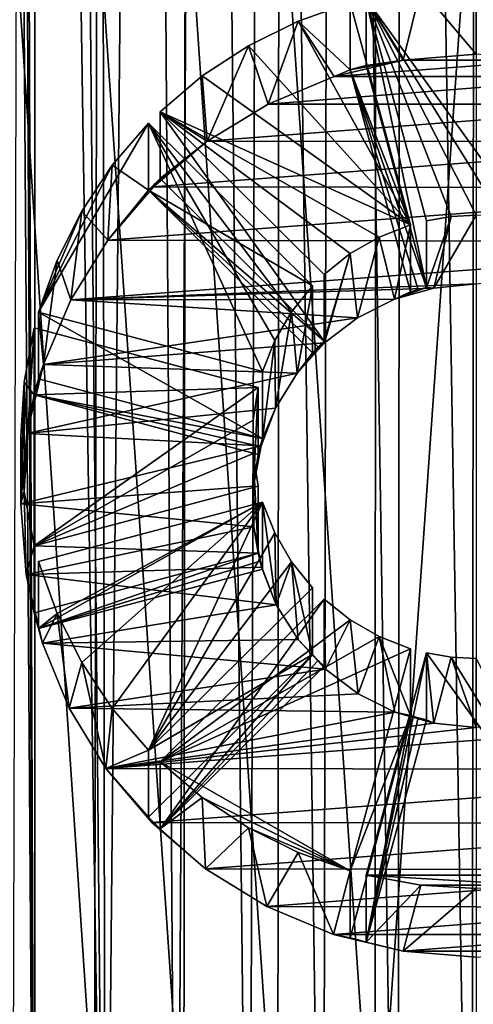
# Model space of a CAD drawing. Header units: metres. Extents: x -106 to 264, y -111 to 81.
# Tile 5 of 256: x -5.51 to -0.03, y -101.98 to -90.11. Entities that reach past the tile are written whole.
import ezdxf

# ---------------------------------------------------------------- set-up
doc = ezdxf.new("R2010")
doc.units = ezdxf.units.M
doc.layers.add('solid_20422013', color=7, linetype='CONTINUOUS')

msp = doc.modelspace()

# ---------------------------------------------------------------- linework, layer by layer
at = {"layer": 'solid_20422013'}
for points in [[(-6.163196, -108.123756, 19), (-5.33102, -108.482857, 19), (-5.925037, -24.287661, 19)], [(-5.599933, -52, 19), (-5.925037, -24.287661, 19), (-5.33102, -108.482857, 19)], [(-5.530979, -52.868835, 19), (-5.599933, -52, 19), (-5.33102, -108.482857, 19)], [(-5.330109, -53.717335, 19), (-5.530979, -52.868835, 19), (-5.33102, -108.482857, 19)], [(-5.330109, -53.717335, 19), (-5.33102, -108.482857, 19), (-4.480211, -108.78978, 19)], [(-4.997418, -54.524357, 19), (-5.330109, -53.717335, 19), (-4.480211, -108.78978, 19)], [(-4.544611, -55.271992, 19), (-4.997418, -54.524357, 19), (-4.480211, -108.78978, 19)], [(-3.977871, -55.93993, 19), (-4.544611, -55.271992, 19), (-4.480211, -108.78978, 19)], [(-3.977871, -55.93993, 19), (-4.480211, -108.78978, 19), (-3.619946, -109.040779, 19)], [(-3.313851, -56.514202, 19), (-3.977871, -55.93993, 19), (-3.619946, -109.040779, 19)], [(-3.313851, -56.514202, 19), (-3.619946, -109.040779, 19), (-2.742408, -109.237267, 19)], [(-2.564447, -56.976948, 19), (-3.313851, -56.514202, 19), (-2.742408, -109.237267, 19)], [(-2.564447, -56.976948, 19), (-2.742408, -109.237267, 19), (-1.848214, -109.380157, 19)], [(-1.750122, -57.319485, 19), (-2.564447, -56.976948, 19), (-1.848214, -109.380157, 19)], [(-1.750122, -57.319485, 19), (-1.848214, -109.380157, 19), (-0.947582, -109.468132, 19)], [(-0.89836, -57.525341, 19), (-1.750122, -57.319485, 19), (-0.947582, -109.468132, 19)], [(-0.89836, -57.525341, 19), (-0.947582, -109.468132, 19), (-0.050729, -109.499832, 19)], [(0.000001, -57.599998, 19), (-0.89836, -57.525341, 19), (-0.050729, -109.499832, 19)], [(0.000001, -57.599998, 19), (-0.050729, -109.499832, 19), (0.846323, -109.474403, 19)], [(-1.220021, -104.658646, -12.01895), (0, -87.315369, -14.456389), (0, -104.744087, -12.006943)], [(-1.216265, -87.401024, -14.444351), (0, -87.315369, -14.456389), (-1.220021, -104.658646, -12.01895)], [(-1.216265, -87.401024, -14.444351), (-1.220021, -104.658646, -12.01895), (-2.384033, -87.641342, -14.410577)], [(-2.384033, -87.641342, -14.410577), (-2.393732, -104.415497, -12.053123), (-3.51318, -88.041496, -14.35434)], [(-2.384033, -87.641342, -14.410577), (-1.220021, -104.658646, -12.01895), (-2.393732, -104.415497, -12.053123)], [(-3.51318, -88.041496, -14.35434), (-3.532079, -104.009277, -12.110213), (-4.580781, -88.589493, -14.277323)], [(-3.51318, -88.041496, -14.35434), (-2.393732, -104.415497, -12.053123), (-3.532079, -104.009277, -12.110213)], [(-4.580781, -88.589493, -14.277323), (-4.609653, -103.452408, -12.188477), (-5.552217, -89.269714, -14.181725)], [(-4.580781, -88.589493, -14.277323), (-3.532079, -104.009277, -12.110213), (-4.609653, -103.452408, -12.188477)], [(-5.552217, -89.269714, -14.181725), (-4.609653, -103.452408, -12.188477), (-5.587808, -102.760544, -12.285711)], [(-0.668289, -89.73291, -7.65373), (-1.326677, -89.853371, -7.6368), (-0.879899, -90.595039, -13.55711)], [(-0.668289, -89.73291, -7.65373), (-0.879899, -90.595039, -13.55711), (0, -90.522842, -13.567257)], [(-0.668289, -89.73291, -7.65373), (0, -90.522842, -13.567257), (0, -89.692543, -7.659402)], [(-0.601739, -93.339745, -13.003821), (-1.326677, -89.853371, -7.6368), (-0.601739, -92.532547, -7.260267)], [(0.601739, -92.532547, -7.260267), (0.302779, -92.482162, -7.267347), (-1.326677, -89.853371, -7.6368)], [(-0.302779, -92.482162, -7.267347), (-0.601739, -92.532547, -7.260267), (-1.326677, -89.853371, -7.6368)], [(0.302779, -92.482162, -7.267347), (0, -92.465294, -7.269718), (-1.326677, -89.853371, -7.6368)], [(-0.302779, -92.482162, -7.267347), (-1.326677, -89.853371, -7.6368), (0, -92.465294, -7.269718)], [(-0.601739, -93.339745, -13.003821), (-1.326677, -90.660576, -13.380355), (-1.326677, -89.853371, -7.6368)], [(-1.326677, -89.853371, -7.6368), (-1.326677, -90.660576, -13.380355), (-0.879899, -90.595039, -13.55711)], [(0.601739, -92.532547, -7.260267), (-1.326677, -89.853371, -7.6368), (1.326677, -89.853371, -7.6368)], [(-0.794925, -92.583801, -7.253062), (-2.15168, -90.126663, -7.598391), (-1.519862, -89.904633, -7.629596)], [(-1.519862, -90.711838, -13.373151), (-1.519862, -89.904633, -7.629596), (-2.15168, -90.126663, -7.598391)], [(-0.794925, -92.583801, -7.253062), (-1.519862, -89.904633, -7.629596), (-1.519862, -90.711838, -13.373151)], [(-0.794925, -92.583801, -7.253062), (-2.749953, -90.422318, -7.556839), (-2.15168, -90.126663, -7.598391)], [(-2.15168, -90.126663, -7.598391), (-2.749953, -90.422318, -7.556839), (-2.512915, -91.126259, -13.482451)], [(-2.15168, -90.126663, -7.598391), (-2.512915, -91.126259, -13.482451), (-1.714407, -90.794212, -13.529118)], [(-1.519862, -90.711838, -13.373151), (-2.15168, -90.126663, -7.598391), (-1.714407, -90.794212, -13.529118)], [(-0.794925, -92.583801, -7.253062), (-3.307648, -90.787567, -7.505507), (-2.749953, -90.422318, -7.556839)], [(-2.749953, -90.422318, -7.556839), (-3.307648, -90.787567, -7.505507), (-3.247254, -91.573486, -13.419599)], [(-2.749953, -90.422318, -7.556839), (-3.247254, -91.573486, -13.419599), (-2.512915, -91.126259, -13.482451)], [(-1.519862, -90.711838, -13.373151), (-1.714407, -90.794212, -13.529118), (-0.879899, -90.595039, -13.55711)], [(-0.879899, -90.595039, -13.55711), (-1.714407, -90.794212, -13.529118), (0.882318, -90.595451, -13.557052)], [(-1.714407, -90.794212, -13.529118), (1.718871, -90.795662, -13.528913), (0.882318, -90.595451, -13.557052)], [(-1.423505, -90.685333, -13.376875), (-1.519862, -90.711838, -13.373151), (-0.879899, -90.595039, -13.55711)], [(-1.326677, -90.660576, -13.380355), (-1.423505, -90.685333, -13.376875), (-0.879899, -90.595039, -13.55711)], [(-0.879899, -90.595039, -13.55711), (0.882318, -90.595451, -13.557052), (0, -90.522842, -13.567257)], [(-1.326677, -90.660576, -13.380355), (-1.519862, -90.711838, -13.373151), (-1.423505, -90.685333, -13.376875)], [(-0.601739, -93.339745, -13.003821), (-1.519862, -90.711838, -13.373151), (-1.326677, -90.660576, -13.380355)], [(-0.794925, -92.583801, -7.253062), (-1.519862, -90.711838, -13.373151), (-0.794925, -93.391006, -12.996617)], [(-0.698811, -93.363609, -13.000468), (-1.519862, -90.711838, -13.373151), (-0.601739, -93.339745, -13.003821)], [(-0.794925, -93.391006, -12.996617), (-1.519862, -90.711838, -13.373151), (-0.698811, -93.363609, -13.000468)], [(-0.794925, -92.583801, -7.253062), (-3.817734, -91.218399, -7.444958), (-3.307648, -90.787567, -7.505507)], [(-3.307648, -90.787567, -7.505507), (-3.817734, -91.218399, -7.444958), (-3.247254, -91.573486, -13.419599)], [(-1.714407, -90.794212, -13.529118), (-2.512915, -91.126259, -13.482451), (1.718871, -90.795662, -13.528913)], [(-2.512915, -91.126259, -13.482451), (2.518654, -91.128807, -13.482093), (1.718871, -90.795662, -13.528913)], [(-2.512915, -91.126259, -13.482451), (-3.247254, -91.573486, -13.419599), (2.518654, -91.128807, -13.482093)], [(-3.247254, -91.573486, -13.419599), (3.254676, -91.578873, -13.418841), (2.518654, -91.128807, -13.482093)], [(-1.837168, -93.986893, -12.912871), (-3.817734, -91.218399, -7.444958), (-1.837168, -93.179688, -7.169316)], [(-1.521235, -92.930069, -7.204398), (-3.817734, -91.218399, -7.444958), (-1.17119, -92.729942, -7.232524)], [(-1.837168, -93.179688, -7.169316), (-3.817734, -91.218399, -7.444958), (-1.521235, -92.930069, -7.204398)], [(-1.17119, -92.729942, -7.232524), (-3.817734, -91.218399, -7.444958), (-0.794925, -92.583801, -7.253062)], [(-1.837168, -93.986893, -12.912871), (-3.817734, -92.025597, -13.188513), (-3.817734, -91.218399, -7.444958)], [(-3.817734, -91.218399, -7.444958), (-3.817734, -92.025597, -13.188513), (-3.247254, -91.573486, -13.419599)], [(-2.580328, -94.35183, -7.004582), (-5.285832, -93.633949, -7.105474), (-3.959155, -91.358444, -7.425276)], [(-3.959155, -91.358444, -7.425276), (-5.285832, -93.633949, -7.105474), (-4.394218, -91.863564, -7.354286)], [(-3.959155, -92.165642, -13.168831), (-3.959155, -91.358444, -7.425276), (-4.394218, -91.863564, -7.354286)], [(-2.580328, -94.35183, -7.004582), (-3.959155, -91.358444, -7.425276), (-2.432757, -93.979225, -7.056948)], [(-2.432757, -93.979225, -7.056948), (-3.959155, -91.358444, -7.425276), (-2.230659, -93.632591, -7.105665)], [(-2.230659, -93.632591, -7.105665), (-3.959155, -91.358444, -7.425276), (-1.978589, -93.319733, -7.149634)], [(-1.978589, -93.319733, -7.149634), (-3.959155, -91.358444, -7.425276), (-3.959155, -92.165642, -13.168831)], [(-3.889087, -92.094986, -13.178761), (-3.895041, -92.12468, -13.342133), (-3.247254, -91.573486, -13.419599)], [(-3.247254, -91.573486, -13.419599), (-3.895041, -92.12468, -13.342133), (3.254676, -91.578873, -13.418841)], [(-3.895041, -92.12468, -13.342133), (3.906838, -92.137398, -13.340345), (3.254676, -91.578873, -13.418841)], [(-3.817734, -92.025597, -13.188513), (-3.889087, -92.094986, -13.178761), (-3.247254, -91.573486, -13.419599)], [(-4.394218, -91.863564, -7.354286), (-5.285832, -93.633949, -7.105474), (-4.763058, -92.415833, -7.27667)], [(-4.394218, -91.863564, -7.354286), (-4.763058, -92.415833, -7.27667), (-4.448308, -92.766281, -13.251962)], [(-3.959155, -92.165642, -13.168831), (-4.394218, -91.863564, -7.354286), (-4.448308, -92.766281, -13.251962)], [(-3.959155, -92.165642, -13.168831), (-4.448308, -92.766281, -13.251962), (-3.895041, -92.12468, -13.342133)], [(-3.895041, -92.12468, -13.342133), (-4.448308, -92.766281, -13.251962), (3.906838, -92.137398, -13.340345)], [(-4.448308, -92.766281, -13.251962), (4.463458, -92.787025, -13.249046), (3.906838, -92.137398, -13.340345)], [(-1.837168, -93.986893, -12.912871), (-3.959155, -92.165642, -13.168831), (-3.817734, -92.025597, -13.188513)], [(-3.817734, -92.025597, -13.188513), (-3.959155, -92.165642, -13.168831), (-3.889087, -92.094986, -13.178761)], [(-3.889087, -92.094986, -13.178761), (-3.959155, -92.165642, -13.168831), (-3.895041, -92.12468, -13.342133)], [(-1.978589, -93.319733, -7.149634), (-3.959155, -92.165642, -13.168831), (-1.978589, -94.126938, -12.893189)], [(-1.978589, -94.126938, -12.893189), (-3.959155, -92.165642, -13.168831), (-1.909188, -94.055618, -12.903213)], [(-1.909188, -94.055618, -12.903213), (-3.959155, -92.165642, -13.168831), (-1.837168, -93.986893, -12.912871)], [(-4.763058, -92.415833, -7.27667), (-5.285832, -93.633949, -7.105474), (-5.061616, -93.008278, -7.193406)], [(-4.763058, -92.415833, -7.27667), (-5.061616, -93.008278, -7.193406), (-4.894532, -93.487152, -13.15065)], [(-4.763058, -92.415833, -7.27667), (-4.894532, -93.487152, -13.15065), (-4.448308, -92.766281, -13.251962)], [(-0.601739, -93.339745, -13.003821), (-0.601739, -92.532547, -7.260267), (-0.302779, -92.482162, -7.267347)], [(-0.601739, -93.339745, -13.003821), (-0.302779, -92.482162, -7.267347), (-0.512011, -93.346214, -13.170458)], [(-0.302779, -92.482162, -7.267347), (0, -92.465294, -7.269718), (-0.512011, -93.346214, -13.170458)], [(0, -92.465294, -7.269718), (0, -93.295593, -13.177572), (-0.512011, -93.346214, -13.170458)], [(-1.17119, -92.729942, -7.232524), (-0.794925, -92.583801, -7.253062), (-0.987112, -93.480804, -13.151542)], [(-0.794925, -92.583801, -7.253062), (-0.794925, -93.391006, -12.996617), (-0.987112, -93.480804, -13.151542)], [(-1.521235, -92.930069, -7.204398), (-1.17119, -92.729942, -7.232524), (-1.431914, -93.704338, -13.120126)], [(-1.17119, -92.729942, -7.232524), (-0.987112, -93.480804, -13.151542), (-1.431914, -93.704338, -13.120126)], [(-4.448308, -92.766281, -13.251962), (-4.894532, -93.487152, -13.15065), (4.463458, -92.787025, -13.249046)], [(0, -93.295593, -13.177572), (4.463458, -92.787025, -13.249046), (-4.894532, -93.487152, -13.15065)], [(-1.837168, -93.986893, -12.912871), (-1.837168, -93.179688, -7.169316), (-1.521235, -92.930069, -7.204398)], [(-1.837168, -93.986893, -12.912871), (-1.521235, -92.930069, -7.204398), (-1.832655, -94.006485, -13.077662)], [(-1.521235, -92.930069, -7.204398), (-1.431914, -93.704338, -13.120126), (-1.832655, -94.006485, -13.077662)], [(-5.061616, -93.008278, -7.193406), (-5.285832, -93.633949, -7.105474), (-5.224988, -94.268799, -13.040796)], [(-5.061616, -93.008278, -7.193406), (-5.224988, -94.268799, -13.040796), (-4.894532, -93.487152, -13.15065)], [(-0.512011, -93.346214, -13.170458), (0, -93.295593, -13.177572), (-4.894532, -93.487152, -13.15065)], [(-2.230659, -93.632591, -7.105665), (-1.978589, -93.319733, -7.149634), (-2.162445, -94.36969, -13.026617)], [(-1.978589, -93.319733, -7.149634), (-1.978589, -94.126938, -12.893189), (-2.162445, -94.36969, -13.026617)], [(-0.987112, -93.480804, -13.151542), (-0.512011, -93.346214, -13.170458), (-4.894532, -93.487152, -13.15065)], [(-0.698811, -93.363609, -13.000468), (-0.601739, -93.339745, -13.003821), (-0.987112, -93.480804, -13.151542)], [(-0.601739, -93.339745, -13.003821), (-0.512011, -93.346214, -13.170458), (-0.987112, -93.480804, -13.151542)], [(-0.794925, -93.391006, -12.996617), (-0.698811, -93.363609, -13.000468), (-0.987112, -93.480804, -13.151542)], [(-1.431914, -93.704338, -13.120126), (-4.894532, -93.487152, -13.15065), (-5.224988, -94.268799, -13.040796)], [(-1.431914, -93.704338, -13.120126), (-0.987112, -93.480804, -13.151542), (-4.894532, -93.487152, -13.15065)], [(-2.580328, -95.159035, -12.748137), (-5.285832, -93.633949, -7.105474), (-2.580328, -94.35183, -7.004582)], [(-2.580328, -95.159035, -12.748137), (-5.285832, -94.441154, -12.849029), (-5.285832, -93.633949, -7.105474)], [(-5.285832, -93.633949, -7.105474), (-5.285832, -94.441154, -12.849029), (-5.224988, -94.268799, -13.040796)], [(-2.432757, -93.979225, -7.056948), (-2.230659, -93.632591, -7.105665), (-2.423539, -94.791641, -12.967316)], [(-2.230659, -93.632591, -7.105665), (-2.162445, -94.36969, -13.026617), (-2.423539, -94.791641, -12.967316)], [(-1.832655, -94.006485, -13.077662), (-1.431914, -93.704338, -13.120126), (-5.224988, -94.268799, -13.040796)], [(-5.337596, -93.825256, -7.078588), (-5.459328, -95.799927, -6.801066), (-5.459328, -94.478119, -6.986834)], [(-5.337596, -93.825256, -7.078588), (-5.337596, -96.452789, -6.709312), (-5.459328, -95.799927, -6.801066)], [(-5.337596, -94.632462, -12.822143), (-5.337596, -93.825256, -7.078588), (-5.459328, -94.478119, -6.986834)], [(-2.632092, -94.543137, -6.977696), (-5.337596, -93.825256, -7.078588), (-5.337596, -94.632462, -12.822143)], [(-2.632092, -94.543137, -6.977696), (-5.337596, -96.452789, -6.709312), (-5.337596, -93.825256, -7.078588)], [(-2.162445, -94.36969, -13.026617), (-1.832655, -94.006485, -13.077662), (-5.224988, -94.268799, -13.040796)], [(-2.580328, -95.159035, -12.748137), (-2.580328, -94.35183, -7.004582), (-2.432757, -93.979225, -7.056948)], [(-2.580328, -95.159035, -12.748137), (-2.432757, -93.979225, -7.056948), (-2.423539, -94.791641, -12.967316)], [(-1.909188, -94.055618, -12.903213), (-1.837168, -93.986893, -12.912871), (-2.162445, -94.36969, -13.026617)], [(-1.837168, -93.986893, -12.912871), (-1.832655, -94.006485, -13.077662), (-2.162445, -94.36969, -13.026617)], [(-1.978589, -94.126938, -12.893189), (-1.909188, -94.055618, -12.903213), (-2.162445, -94.36969, -13.026617)], [(-5.337596, -94.632462, -12.822143), (-5.427309, -95.097198, -12.924374), (-5.224988, -94.268799, -13.040796)], [(-2.162445, -94.36969, -13.026617), (-5.224988, -94.268799, -13.040796), (-5.427309, -95.097198, -12.924374)], [(-5.312592, -94.536575, -12.835619), (-5.337596, -94.632462, -12.822143), (-5.224988, -94.268799, -13.040796)], [(-5.285832, -94.441154, -12.849029), (-5.312592, -94.536575, -12.835619), (-5.224988, -94.268799, -13.040796)], [(-2.423539, -94.791641, -12.967316), (-2.162445, -94.36969, -13.026617), (-5.427309, -95.097198, -12.924374)], [(-5.459328, -94.478119, -6.986834), (-5.459328, -95.799927, -6.801066), (-5.499906, -95.139023, -6.89395)], [(-5.459328, -94.478119, -6.986834), (-5.499906, -95.139023, -6.89395), (-5.499893, -95.9478, -12.804829)], [(-5.459328, -94.478119, -6.986834), (-5.499893, -95.9478, -12.804829), (-5.427309, -95.097198, -12.924374)], [(-5.337596, -94.632462, -12.822143), (-5.459328, -94.478119, -6.986834), (-5.427309, -95.097198, -12.924374)], [(-2.580328, -95.159035, -12.748137), (-5.337596, -94.632462, -12.822143), (-5.285832, -94.441154, -12.849029)], [(-5.285832, -94.441154, -12.849029), (-5.337596, -94.632462, -12.822143), (-5.312592, -94.536575, -12.835619)], [(-2.692425, -94.938889, -6.922077), (-5.337596, -96.452789, -6.709312), (-2.632092, -94.543137, -6.977696)], [(-2.632092, -94.543137, -6.977696), (-5.337596, -94.632462, -12.822143), (-2.632092, -95.350342, -12.721251)], [(-2.632092, -95.350342, -12.721251), (-5.337596, -94.632462, -12.822143), (-2.608, -95.254211, -12.73476)], [(-2.608, -95.254211, -12.73476), (-5.337596, -94.632462, -12.822143), (-2.580328, -95.159035, -12.748137)], [(-2.692425, -94.938889, -6.922077), (-2.632092, -94.543137, -6.977696), (-2.688851, -95.736, -12.834595)], [(-2.632092, -94.543137, -6.977696), (-2.632092, -95.350342, -12.721251), (-2.688851, -95.736, -12.834595)], [(-2.598336, -95.246803, -12.903348), (-2.423539, -94.791641, -12.967316), (-5.427309, -95.097198, -12.924374)], [(-2.580328, -95.159035, -12.748137), (-2.423539, -94.791641, -12.967316), (-2.598336, -95.246803, -12.903348)], [(-2.692425, -95.339149, -6.865824), (-5.337596, -96.452789, -6.709312), (-2.692425, -94.938889, -6.922077)], [(-2.692425, -95.339149, -6.865824), (-2.692425, -94.938889, -6.922077), (-2.686772, -96.223618, -12.766065)], [(-2.692425, -94.938889, -6.922077), (-2.688851, -95.736, -12.834595), (-2.686772, -96.223618, -12.766065)], [(-2.598336, -95.246803, -12.903348), (-5.427309, -95.097198, -12.924374), (-5.499893, -95.9478, -12.804829)], [(-5.499906, -95.139023, -6.89395), (-5.459328, -95.799927, -6.801066), (-5.499893, -95.9478, -12.804829)], [(-2.608, -95.254211, -12.73476), (-2.580328, -95.159035, -12.748137), (-2.598336, -95.246803, -12.903348)], [(-2.688851, -95.736, -12.834595), (-2.598336, -95.246803, -12.903348), (-5.499893, -95.9478, -12.804829)], [(-2.632092, -95.734901, -6.810204), (-5.337596, -96.452789, -6.709312), (-2.692425, -95.339149, -6.865824)], [(-2.632092, -96.542107, -12.553759), (-2.632092, -95.734901, -6.810204), (-2.692425, -95.339149, -6.865824)], [(-2.632092, -96.542107, -12.553759), (-2.692425, -95.339149, -6.865824), (-2.686772, -96.223618, -12.766065)], [(-2.608, -95.254211, -12.73476), (-2.598336, -95.246803, -12.903348), (-2.688851, -95.736, -12.834595)], [(-2.632092, -95.350342, -12.721251), (-2.608, -95.254211, -12.73476), (-2.688851, -95.736, -12.834595)], [(-2.686772, -96.223618, -12.766065), (-2.688851, -95.736, -12.834595), (-5.499893, -95.9478, -12.804829)], [(-5.459328, -95.799927, -6.801066), (-5.434394, -96.798325, -12.685295), (-5.499893, -95.9478, -12.804829)], [(-5.459328, -95.799927, -6.801066), (-5.337596, -96.452789, -6.709312), (-5.434394, -96.798325, -12.685295)], [(-2.632092, -96.542107, -12.553759), (-5.337596, -96.452789, -6.709312), (-2.632092, -95.734901, -6.810204)], [(-2.580328, -95.926208, -6.783318), (-5.285832, -96.644089, -6.682426), (-5.285832, -97.451294, -12.425981)], [(-2.580328, -95.926208, -6.783318), (-5.061616, -97.26976, -6.594494), (-5.285832, -96.644089, -6.682426)], [(-2.580328, -95.926208, -6.783318), (-5.285832, -97.451294, -12.425981), (-2.580328, -96.733414, -12.526873)], [(-2.580328, -95.926208, -6.783318), (-4.763058, -97.862213, -6.51123), (-5.061616, -97.26976, -6.594494)], [(-2.580328, -95.926208, -6.783318), (-4.394218, -98.414482, -6.433615), (-4.763058, -97.862213, -6.51123)], [(-2.580328, -95.926208, -6.783318), (-3.959155, -98.919601, -6.362624), (-4.394218, -98.414482, -6.433615)], [(-2.432757, -96.298813, -6.730952), (-3.959155, -98.919601, -6.362624), (-2.580328, -95.926208, -6.783318)], [(-2.432757, -96.298813, -6.730952), (-2.580328, -95.926208, -6.783318), (-2.414157, -97.166039, -12.633616)], [(-2.580328, -95.926208, -6.783318), (-2.580328, -96.733414, -12.526873), (-2.414157, -97.166039, -12.633616)], [(-2.686772, -96.223618, -12.766065), (-5.499893, -95.9478, -12.804829), (-5.434394, -96.798325, -12.685295)], [(-2.592048, -96.712761, -12.697321), (-2.686772, -96.223618, -12.766065), (-5.434394, -96.798325, -12.685295)], [(-2.230659, -96.645447, -6.682235), (-3.959155, -98.919601, -6.362624), (-2.432757, -96.298813, -6.730952)], [(-2.632092, -96.542107, -12.553759), (-2.686772, -96.223618, -12.766065), (-2.592048, -96.712761, -12.697321)], [(-2.230659, -96.645447, -6.682235), (-2.432757, -96.298813, -6.730952), (-2.414157, -97.166039, -12.633616)], [(-5.337596, -96.452789, -6.709312), (-5.337596, -97.259987, -12.452868), (-5.434394, -96.798325, -12.685295)], [(-2.632092, -96.542107, -12.553759), (-5.337596, -97.259987, -12.452868), (-5.337596, -96.452789, -6.709312)], [(-2.632092, -96.542107, -12.553759), (-5.285832, -97.451294, -12.425981), (-5.337596, -97.259987, -12.452868)], [(-2.608, -96.638237, -12.540249), (-5.285832, -97.451294, -12.425981), (-2.632092, -96.542107, -12.553759)], [(-2.580328, -96.733414, -12.526873), (-5.285832, -97.451294, -12.425981), (-2.608, -96.638237, -12.540249)], [(-5.285832, -97.451294, -12.425981), (-5.285832, -96.644089, -6.682426), (-5.061616, -97.26976, -6.594494)], [(-1.978589, -96.958305, -6.638266), (-3.959155, -98.919601, -6.362624), (-2.230659, -96.645447, -6.682235)], [(-2.608, -96.638237, -12.540249), (-2.632092, -96.542107, -12.553759), (-2.592048, -96.712761, -12.697321)], [(-2.580328, -96.733414, -12.526873), (-2.608, -96.638237, -12.540249), (-2.592048, -96.712761, -12.697321)], [(-2.230659, -96.645447, -6.682235), (-2.414157, -97.166039, -12.633616), (-2.151038, -97.583916, -12.574887)], [(-1.978589, -97.765511, -12.381821), (-1.978589, -96.958305, -6.638266), (-2.230659, -96.645447, -6.682235)], [(-1.978589, -97.765511, -12.381821), (-2.230659, -96.645447, -6.682235), (-2.151038, -97.583916, -12.574887)], [(-2.414157, -97.166039, -12.633616), (-2.592048, -96.712761, -12.697321), (-5.434394, -96.798325, -12.685295)], [(-2.580328, -96.733414, -12.526873), (-2.592048, -96.712761, -12.697321), (-2.414157, -97.166039, -12.633616)], [(-5.337596, -97.259987, -12.452868), (-5.312592, -97.355873, -12.439391), (-5.434394, -96.798325, -12.685295)], [(-5.312592, -97.355873, -12.439391), (-5.285832, -97.451294, -12.425981), (-5.434394, -96.798325, -12.685295)], [(-5.285832, -97.451294, -12.425981), (-5.238686, -97.627975, -12.568695), (-5.434394, -96.798325, -12.685295)], [(-2.414157, -97.166039, -12.633616), (-5.434394, -96.798325, -12.685295), (-5.238686, -97.627975, -12.568695)], [(-1.978589, -97.765511, -12.381821), (-3.959155, -98.919601, -6.362624), (-1.978589, -96.958305, -6.638266)], [(-1.837168, -97.098351, -6.618584), (-3.817734, -99.866852, -12.086497), (-1.837168, -97.905556, -12.362139)], [(-1.521235, -97.347969, -6.583502), (-3.817734, -99.059647, -6.342942), (-1.837168, -97.098351, -6.618584)], [(-1.837168, -97.098351, -6.618584), (-3.817734, -99.059647, -6.342942), (-3.817734, -99.866852, -12.086497)], [(-1.837168, -97.098351, -6.618584), (-1.837168, -97.905556, -12.362139), (-1.821337, -97.94265, -12.524471)], [(-1.521235, -97.347969, -6.583502), (-1.837168, -97.098351, -6.618584), (-1.821337, -97.94265, -12.524471)], [(-2.151038, -97.583916, -12.574887), (-2.414157, -97.166039, -12.633616), (-5.238686, -97.627975, -12.568695)], [(-5.337596, -97.259987, -12.452868), (-5.285832, -97.451294, -12.425981), (-5.312592, -97.355873, -12.439391)], [(-5.285832, -97.451294, -12.425981), (-5.061616, -97.26976, -6.594494), (-5.238686, -97.627975, -12.568695)], [(-5.061616, -97.26976, -6.594494), (-4.914243, -98.413315, -12.458323), (-5.238686, -97.627975, -12.568695)], [(-5.061616, -97.26976, -6.594494), (-4.763058, -97.862213, -6.51123), (-4.914243, -98.413315, -12.458323)], [(-1.17119, -97.548103, -6.555376), (-3.817734, -99.059647, -6.342942), (-1.521235, -97.347969, -6.583502)], [(-1.521235, -97.347969, -6.583502), (-1.821337, -97.94265, -12.524471), (-1.423652, -98.239876, -12.482698)], [(-1.17119, -97.548103, -6.555376), (-1.521235, -97.347969, -6.583502), (-1.423652, -98.239876, -12.482698)], [(-1.821337, -97.94265, -12.524471), (-2.151038, -97.583916, -12.574887), (-5.238686, -97.627975, -12.568695)], [(-0.794925, -97.694237, -6.534838), (-3.817734, -99.059647, -6.342942), (-1.17119, -97.548103, -6.555376)], [(-1.978589, -97.765511, -12.381821), (-2.151038, -97.583916, -12.574887), (-1.821337, -97.94265, -12.524471)], [(-1.17119, -97.548103, -6.555376), (-1.423652, -98.239876, -12.482698), (-0.982229, -98.459663, -12.45181)], [(-0.794925, -98.501442, -12.278393), (-0.794925, -97.694237, -6.534838), (-1.17119, -97.548103, -6.555376)], [(-0.794925, -98.501442, -12.278393), (-1.17119, -97.548103, -6.555376), (-0.982229, -98.459663, -12.45181)], [(-1.821337, -97.94265, -12.524471), (-5.238686, -97.627975, -12.568695), (-4.914243, -98.413315, -12.458323)], [(-0.794925, -97.694237, -6.534838), (-1.519862, -100.373413, -6.158305), (-3.817734, -99.059647, -6.342942)], [(-0.794925, -98.501442, -12.278393), (-1.519862, -100.373413, -6.158305), (-0.794925, -97.694237, -6.534838)], [(-1.978589, -97.765511, -12.381821), (-3.959155, -99.726807, -12.106179), (-3.959155, -98.919601, -6.362624)], [(-1.978589, -97.765511, -12.381821), (-3.817734, -99.866852, -12.086497), (-3.959155, -99.726807, -12.106179)], [(-1.909188, -97.83683, -12.371798), (-3.817734, -99.866852, -12.086497), (-1.978589, -97.765511, -12.381821)], [(-1.837168, -97.905556, -12.362139), (-3.817734, -99.866852, -12.086497), (-1.909188, -97.83683, -12.371798)], [(-1.909188, -97.83683, -12.371798), (-1.978589, -97.765511, -12.381821), (-1.821337, -97.94265, -12.524471)], [(-1.837168, -97.905556, -12.362139), (-1.909188, -97.83683, -12.371798), (-1.821337, -97.94265, -12.524471)], [(-0.601739, -97.745499, -6.527634), (-1.326677, -101.231873, -11.894655), (-0.601739, -98.552704, -12.271189)], [(-0.601739, -97.745499, -6.527634), (-1.326677, -100.424675, -6.1511), (-1.326677, -101.231873, -11.894655)], [(-0.601739, -97.745499, -6.527634), (1.326677, -100.424675, -6.1511), (-1.326677, -100.424675, -6.1511)], [(-0.302779, -97.795876, -6.520553), (-0.601739, -97.745499, -6.527634), (-0.509702, -98.592529, -12.433136)], [(-0.601739, -97.745499, -6.527634), (-0.601739, -98.552704, -12.271189), (-0.509702, -98.592529, -12.433136)], [(-0.302779, -97.795876, -6.520553), (1.326677, -100.424675, -6.1511), (-0.601739, -97.745499, -6.527634)], [(-0.302779, -97.795876, -6.520553), (-0.509702, -98.592529, -12.433136), (0, -98.643036, -12.426037)], [(0, -97.812744, -6.518183), (-0.302779, -97.795876, -6.520553), (0, -98.643036, -12.426037)], [(0, -97.812744, -6.518183), (1.326677, -100.424675, -6.1511), (-0.302779, -97.795876, -6.520553)], [(-4.763058, -97.862213, -6.51123), (-4.471918, -99.139931, -12.356203), (-4.914243, -98.413315, -12.458323)], [(-1.423652, -98.239876, -12.482698), (-1.821337, -97.94265, -12.524471), (-4.914243, -98.413315, -12.458323)], [(-4.763058, -97.862213, -6.51123), (-4.394218, -98.414482, -6.433615), (-4.471918, -99.139931, -12.356203)], [(-0.982229, -98.459663, -12.45181), (-1.423652, -98.239876, -12.482698), (-4.914243, -98.413315, -12.458323)], [(-0.982229, -98.459663, -12.45181), (-4.914243, -98.413315, -12.458323), (-4.471918, -99.139931, -12.356203)], [(-4.394218, -98.414482, -6.433615), (-3.959155, -98.919601, -6.362624), (-4.471918, -99.139931, -12.356203)], [(0, -98.643036, -12.426037), (-4.471918, -99.139931, -12.356203), (4.90818, -98.424469, -12.456756)], [(-4.471918, -99.139931, -12.356203), (4.463458, -99.151604, -12.354563), (4.90818, -98.424469, -12.456756)], [(-0.509702, -98.592529, -12.433136), (-0.982229, -98.459663, -12.45181), (-4.471918, -99.139931, -12.356203)], [(-0.794925, -98.501442, -12.278393), (-1.519862, -101.180618, -11.901859), (-1.519862, -100.373413, -6.158305)], [(-0.794925, -98.501442, -12.278393), (-1.326677, -101.231873, -11.894655), (-1.519862, -101.180618, -11.901859)], [(-0.698811, -98.528847, -12.274542), (-1.326677, -101.231873, -11.894655), (-0.794925, -98.501442, -12.278393)], [(-0.601739, -98.552704, -12.271189), (-1.326677, -101.231873, -11.894655), (-0.698811, -98.528847, -12.274542)], [(-0.794925, -98.501442, -12.278393), (-0.982229, -98.459663, -12.45181), (-0.509702, -98.592529, -12.433136)], [(-0.698811, -98.528847, -12.274542), (-0.794925, -98.501442, -12.278393), (-0.509702, -98.592529, -12.433136)], [(-0.601739, -98.552704, -12.271189), (-0.698811, -98.528847, -12.274542), (-0.509702, -98.592529, -12.433136)], [(-0.509702, -98.592529, -12.433136), (-4.471918, -99.139931, -12.356203), (0, -98.643036, -12.426037)], [(-3.959155, -98.919601, -6.362624), (-3.959155, -99.726807, -12.106179), (-4.471918, -99.139931, -12.356203)], [(-3.959155, -99.726807, -12.106179), (-3.918466, -99.790131, -12.264824), (-4.471918, -99.139931, -12.356203)], [(-4.471918, -99.139931, -12.356203), (-3.918466, -99.790131, -12.264824), (4.463458, -99.151604, -12.354563)], [(-3.817734, -99.866852, -12.086497), (-3.817734, -99.059647, -6.342942), (-3.307648, -99.490471, -6.282393)], [(-3.817734, -99.059647, -6.342942), (-1.519862, -100.373413, -6.158305), (-3.307648, -99.490471, -6.282393)], [(-3.918466, -99.790131, -12.264824), (3.906838, -99.801231, -12.263264), (4.463458, -99.151604, -12.354563)], [(-3.817734, -99.866852, -12.086497), (-3.307648, -99.490471, -6.282393), (-3.267642, -100.350296, -12.186097)], [(-3.307648, -99.490471, -6.282393), (-1.519862, -100.373413, -6.158305), (-2.749953, -99.855728, -6.231061)], [(-3.307648, -99.490471, -6.282393), (-2.749953, -99.855728, -6.231061), (-3.267642, -100.350296, -12.186097)], [(-3.959155, -99.726807, -12.106179), (-3.817734, -99.866852, -12.086497), (-3.889087, -99.797462, -12.096249)], [(-3.959155, -99.726807, -12.106179), (-3.889087, -99.797462, -12.096249), (-3.918466, -99.790131, -12.264824)], [(-3.889087, -99.797462, -12.096249), (-3.817734, -99.866852, -12.086497), (-3.918466, -99.790131, -12.264824)], [(-3.817734, -99.866852, -12.086497), (-3.267642, -100.350296, -12.186097), (-3.918466, -99.790131, -12.264824)], [(-3.918466, -99.790131, -12.264824), (-3.267642, -100.350296, -12.186097), (3.906838, -99.801231, -12.263264)], [(-3.267642, -100.350296, -12.186097), (3.254676, -100.359756, -12.184768), (3.906838, -99.801231, -12.263264)], [(-2.749953, -99.855728, -6.231061), (-2.527124, -100.804672, -12.122239), (-3.267642, -100.350296, -12.186097)], [(-2.749953, -99.855728, -6.231061), (-1.519862, -100.373413, -6.158305), (-2.15168, -100.151375, -6.189509)], [(-2.749953, -99.855728, -6.231061), (-2.15168, -100.151375, -6.189509), (-2.527124, -100.804672, -12.122239)], [(-2.15168, -100.151375, -6.189509), (-1.721902, -101.141975, -12.074835), (-2.527124, -100.804672, -12.122239)], [(-2.15168, -100.151375, -6.189509), (-1.519862, -100.373413, -6.158305), (-1.721902, -101.141975, -12.074835)], [(-3.267642, -100.350296, -12.186097), (-2.527124, -100.804672, -12.122239), (3.254676, -100.359756, -12.184768)], [(-2.527124, -100.804672, -12.122239), (2.518654, -100.809822, -12.121516), (3.254676, -100.359756, -12.184768)], [(-1.519862, -100.373413, -6.158305), (-1.519862, -101.180618, -11.901859), (-1.721902, -101.141975, -12.074835)], [(-1.326677, -100.424675, -6.1511), (0.668289, -100.545135, -6.134171), (-0.668289, -100.545135, -6.134171)], [(-1.326677, -100.424675, -6.1511), (1.326677, -100.424675, -6.1511), (0.668289, -100.545135, -6.134171)], [(-1.326677, -101.231873, -11.894655), (-1.326677, -100.424675, -6.1511), (-0.668289, -100.545135, -6.134171)], [(-1.326677, -101.231873, -11.894655), (-0.668289, -100.545135, -6.134171), (-0.882972, -101.343613, -12.046495)], [(-0.668289, -100.545135, -6.134171), (0, -100.585495, -6.128498), (-0.882972, -101.343613, -12.046495)], [(-0.668289, -100.545135, -6.134171), (0.668289, -100.545135, -6.134171), (0, -100.585495, -6.128498)], [(-0.882972, -101.343613, -12.046495), (0, -100.585495, -6.128498), (0, -101.415787, -12.036352)], [(-2.527124, -100.804672, -12.122239), (-1.721902, -101.141975, -12.074835), (2.518654, -100.809822, -12.121516)], [(-1.721902, -101.141975, -12.074835), (1.718871, -101.142967, -12.074696), (2.518654, -100.809822, -12.121516)], [(-1.519862, -101.180618, -11.901859), (-1.423505, -101.207115, -11.898135), (-1.721902, -101.141975, -12.074835)], [(-1.326677, -101.231873, -11.894655), (-0.882972, -101.343613, -12.046495), (-1.721902, -101.141975, -12.074835)], [(-1.423505, -101.207115, -11.898135), (-1.326677, -101.231873, -11.894655), (-1.721902, -101.141975, -12.074835)], [(-1.721902, -101.141975, -12.074835), (-0.882972, -101.343613, -12.046495), (1.718871, -101.142967, -12.074696)], [(-0.882972, -101.343613, -12.046495), (0.882318, -101.343178, -12.046557), (1.718871, -101.142967, -12.074696)], [(-1.519862, -101.180618, -11.901859), (-1.326677, -101.231873, -11.894655), (-1.423505, -101.207115, -11.898135)], [(-0.882972, -101.343613, -12.046495), (0, -101.415787, -12.036352), (0.882318, -101.343178, -12.046557)]]:
    msp.add_3dface(points, dxfattribs=at)

doc.saveas('drawing.dxf')
